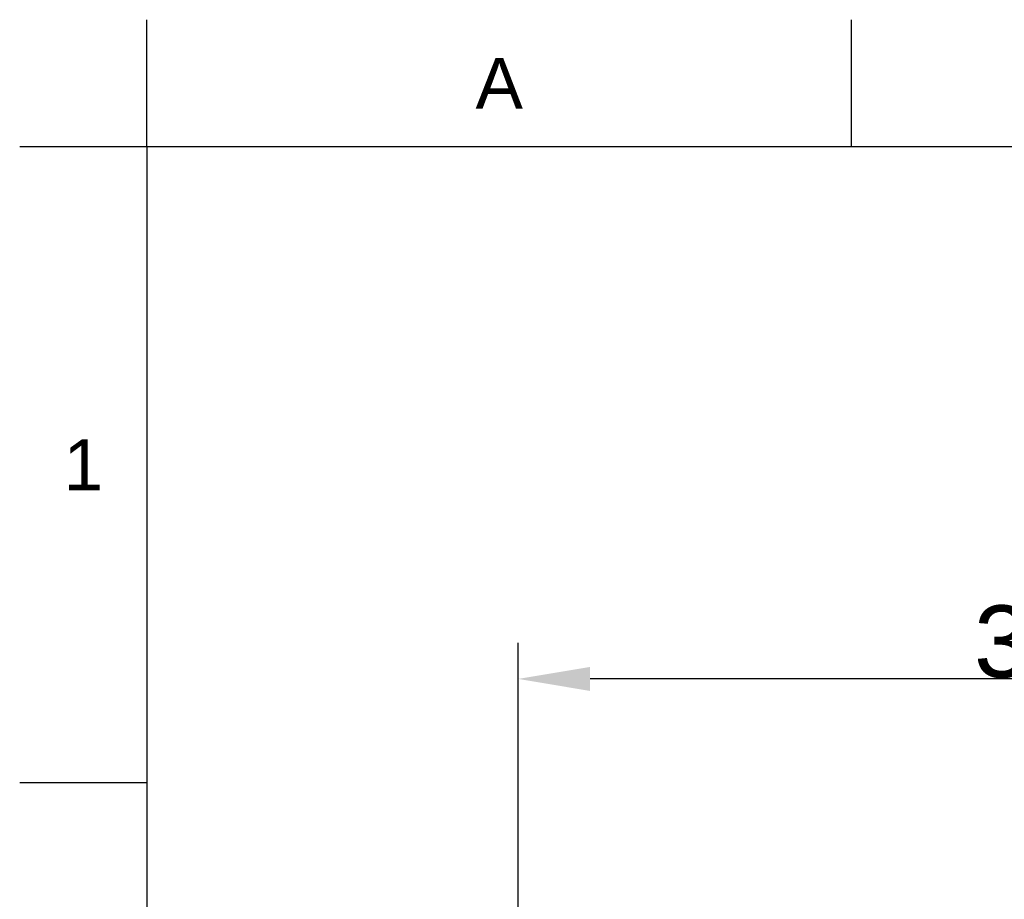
# Model space of a CAD drawing. Header units: millimetres. Extents: x 861 to 1911, y -261 to 1224.
# Tile 10 of 12: x 861 to 1135, y 979 to 1224. Entities that reach past the tile are written whole.
import ezdxf

# ---------------------------------------------------------------- set-up
doc = ezdxf.new("R2010")
doc.units = ezdxf.units.MM
doc.header["$LTSCALE"] = 0.1
doc.layers.add('DEFAULT', color=7, linetype='Continuous')
doc.styles.add('ARIAL', font='arial_0.ttf')
doc.styles.get("Standard").update_dxf_attribs({"font": 'arial_0.ttf'})
doc.dimstyles.new('DIMENSION STYLE 01', dxfattribs={"dimtxt": 20, "dimasz": 20, "dimexe": 10, "dimexo": 0.5, "dimgap": 0.09, "dimtad": 1, "dimtoh": 1, "dimdec": 0, "dimzin": 0, "dimdsep": 46, "dimtxsty": 'ARIAL', "dimcen": 0.5, "dimadec": 1, "dimazin": 0, "dimtfac": 1, "dimtdec": 4, "dimtofl": 0, "dimtmove": 0, "dimatfit": 3, "dimfxl": 1, "dimtolj": 1, "dimtzin": 0, "dimarcsym": 0})

# ---------------------------------------------------------------- blocks, each defined once
blk = doc.blocks.new('*D145')
at = {"layer": 'DEFAULT', "color": 0, "lineweight": -2, "transparency": 16777216}
for p, q in [((999.85, 974.97), (999.85, 1050.66)), ((1299.85, 974.97), (1299.85, 1050.66)), ((1279.85, 1040.66), (1019.85, 1040.66))]:
    blk.add_line(p, q, dxfattribs=at)
at = {"layer": 'DEFAULT', "color": 0, "transparency": 16777216}
for points in [[(1019.85, 1043.99), (1019.85, 1037.32), (999.85, 1040.66)], [(1279.85, 1043.99), (1279.85, 1037.32), (1299.85, 1040.66)]]:
    blk.add_solid(points, dxfattribs=at)
at = {"layer": 'Defpoints', "color": 0, "transparency": 16777216}
for p in [(999.85, 1040.66), (999.85, 974.47), (1299.85, 974.47)]:
    blk.add_point(p, dxfattribs=at)
at = {"layer": 'DEFAULT', "color": 0, "transparency": 16777216, "insert": (1149.85, 1050.96), "char_height": 20, "attachment_point": 5, "style": 'ARIAL'}
blk.add_mtext('\\A1;300', dxfattribs=at)

msp = doc.modelspace()

# ---------------------------------------------------------------- linework, layer by layer
for p, q in [((896.65, 1188.57), (896.65, 1223.93)), ((1092.5, 1188.57), (1092.5, 1223.93)), ((896.65, 1188.57), (861.29, 1188.57)), ((896.65, 1188.57), (896.65, -225.57)), ((1875.94, 1188.57), (896.65, 1188.57)), ((896.65, 1011.81), (861.29, 1011.81))]:
    msp.add_line(p, q)
msp.add_point((896.65, 1011.81))

# ---------------------------------------------------------------- texts
at = {"char_height": 14.14, "attachment_point": 5}
for s, width, insert in [('A', 10, (994.58, 1206.25)), ('1', 50, (878.97, 1100.19))]:
    msp.add_mtext_dynamic_manual_height_columns(s, width=width, gutter_width=12.5, heights=[0], dxfattribs=dict(at, insert=insert))

# ---------------------------------------------------------------- dimensions: what is measured, and where the dimension line sits
at = {"layer": 'DEFAULT'}
dim = msp.add_linear_dim(base=(999.85, 1040.66), p1=(1299.85, 974.47), p2=(999.85, 974.47), dimstyle='DIMENSION STYLE 01', dxfattribs=at)
dim.commit()
dim.dimension.update_dxf_attribs({"geometry": '*D145', "text_midpoint": (1149.85, 1050.96)})

doc.saveas('drawing.dxf')
